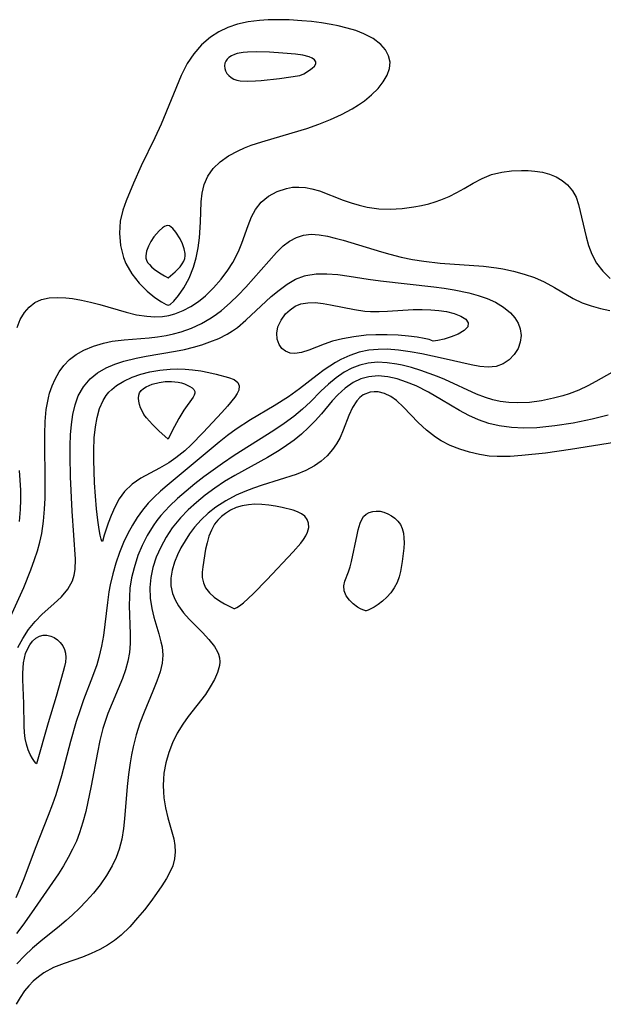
# Model space of a CAD drawing. Header units: inches. Extents: x 1073367 to 1082519, y 1569854 to 1574957.
# Tile 103 of 256: x 1075286 to 1075375, y 1573330 to 1573480. Entities that reach past the tile are written whole.
import ezdxf

# ---------------------------------------------------------------- set-up
doc = ezdxf.new("R2010")
doc.units = ezdxf.units.IN
doc.header["$MEASUREMENT"] = 0
doc.layers.add('CGG_CurvaNivelLidar_v1', color=7, linetype='Continuous', lineweight=30, true_color=0x008008)

msp = doc.modelspace()

# ---------------------------------------------------------------- linework, layer by layer
at = {"layer": 'CGG_CurvaNivelLidar_v1'}
for points in [[(1075308.5, 1573436.5521, 67), (1075308.8179, 1573436.671, 67), (1075309.3579, 1573437.1652, 67), (1075310.0549, 1573437.9901, 67), (1075310.8681, 1573439.174, 67), (1075311.6688, 1573440.6351, 67), (1075312.3592, 1573442.3243, 67), (1075312.7631, 1573443.7544, 67), (1075313.052, 1573445.2553, 67), (1075313.2453, 1573446.7885, 67), (1075313.4081, 1573449.1294, 67), (1075313.521, 1573452.2436, 67), (1075313.6519, 1573453.5405, 67), (1075313.9911, 1573454.8929, 67), (1075314.5497, 1573456.155, 67), (1075315.3339, 1573457.2934, 67), (1075316.4087, 1573458.3312, 67), (1075317.6877, 1573459.2235, 67), (1075319.1197, 1573459.9955, 67), (1075320.0915, 1573460.4314, 67), (1075321.1016, 1573460.8295, 67), (1075322.7095, 1573461.3785, 67), (1075328.688, 1573463.1168, 67), (1075329.5789, 1573463.3931, 67), (1075331.414, 1573464.0326, 67), (1075333.1665, 1573464.7332, 67), (1075334.8613, 1573465.5097, 67), (1075336.4719, 1573466.3711, 67), (1075337.4198, 1573466.9576, 67), (1075338.3125, 1573467.5836, 67), (1075339.4187, 1573468.4957, 67), (1075340.3852, 1573469.466, 67), (1075341.1855, 1573470.4796, 67), (1075341.7602, 1573471.4709, 67), (1075342.1172, 1573472.4705, 67), (1075342.2115, 1573473.4591, 67), (1075342.0048, 1573474.4184, 67), (1075341.5266, 1573475.3238, 67), (1075340.8138, 1573476.1497, 67), (1075339.6502, 1573477.0321, 67), (1075338.2459, 1573477.7643, 67), (1075337.0144, 1573478.2411, 67), (1075335.6984, 1573478.6412, 67), (1075334.3186, 1573478.9727, 67), (1075333.2582, 1573479.1794, 67), (1075331.7931, 1573479.4156, 67), (1075330.3032, 1573479.6066, 67), (1075328.7986, 1573479.7527, 67), (1075326.908, 1573479.8686, 67), (1075325.0242, 1573479.9054, 67), (1075323.6995, 1573479.877, 67), (1075322.3923, 1573479.7946, 67), (1075320.6793, 1573479.5802, 67), (1075319.0284, 1573479.2153, 67), (1075317.5654, 1573478.7103, 67), (1075316.1885, 1573478.0484, 67), (1075314.9153, 1573477.2324, 67), (1075313.572, 1573476.0756, 67), (1075312.4014, 1573474.74, 67), (1075311.4127, 1573473.2546, 67), (1075310.9372, 1573472.3558, 67), (1075310.5016, 1573471.4227, 67), (1075307.4336, 1573464.0445, 67), (1075306.4706, 1573461.966, 67), (1075304.4199, 1573457.7195, 67), (1075303.2352, 1573455.0832, 67), (1075302.1016, 1573452.368, 67), (1075301.5904, 1573450.9646, 67), (1075301.2131, 1573449.2896, 67), (1075301.0912, 1573447.4823, 67), (1075301.2502, 1573445.6271, 67), (1075301.7127, 1573443.807, 67), (1075302.0928, 1573442.8703, 67), (1075303.0053, 1573441.2849, 67), (1075304.1129, 1573439.8786, 67), (1075305.3, 1573438.6844, 67), (1075306.4523, 1573437.7336, 67), (1075307.4675, 1573437.0424, 67), (1075308.1936, 1573436.6428, 67)], [(1075328.5, 1573471.4285, 67.5), (1075329.1271, 1573471.702, 67.5), (1075329.9914, 1573472.2138, 67.5), (1075330.4042, 1573472.5255, 67.5), (1075330.7341, 1573472.8529, 67.5), (1075330.9266, 1573473.1793, 67.5), (1075330.9321, 1573473.5098, 67.5), (1075330.7439, 1573473.8073, 67.5), (1075330.3989, 1573474.0599, 67.5), (1075329.9375, 1573474.2561, 67.5), (1075328.9414, 1573474.5021, 67.5), (1075327.8729, 1573474.6663, 67.5), (1075325.9352, 1573474.8431, 67.5), (1075323.8947, 1573474.9562, 67.5), (1075321.8599, 1573475.0091, 67.5), (1075320.5398, 1573474.9781, 67.5), (1075319.9047, 1573474.9257, 67.5), (1075318.9811, 1573474.7662, 67.5), (1075318.5579, 1573474.6359, 67.5), (1075318.1001, 1573474.4234, 67.5), (1075317.7078, 1573474.1498, 67.5), (1075317.4564, 1573473.894, 67.5), (1075317.262, 1573473.6084, 67.5), (1075317.1322, 1573473.2993, 67.5), (1075317.071, 1573472.9117, 67.5), (1075317.1039, 1573472.5158, 67.5), (1075317.2252, 1573472.1283, 67.5), (1075317.439, 1573471.7535, 67.5), (1075317.7294, 1573471.4148, 67.5), (1075318.0841, 1573471.123, 67.5), (1075318.4955, 1573470.8922, 67.5), (1075318.9485, 1573470.7363, 67.5), (1075319.4407, 1573470.6399, 67.5), (1075320.5069, 1573470.5727, 67.5), (1075321.7907, 1573470.6167, 67.5), (1075322.6262, 1573470.6827, 67.5), (1075325.4024, 1573470.9875, 67.5)], [(1075308.5, 1573440.7, 67.5), (1075309.5887, 1573441.6103, 67.5), (1075310.3146, 1573442.3809, 67.5), (1075310.6337, 1573442.8035, 67.5), (1075310.8887, 1573443.2322, 67.5), (1075311.053, 1573443.6526, 67.5), (1075311.1072, 1573444.0273, 67.5), (1075311.0881, 1573444.3861, 67.5), (1075310.9401, 1573445.1179, 67.5), (1075310.6838, 1573445.8467, 67.5), (1075310.3147, 1573446.5962, 67.5), (1075309.6613, 1573447.6283, 67.5), (1075309.1912, 1573448.1978, 67.5), (1075308.9484, 1573448.418, 67.5), (1075308.6997, 1573448.5738, 67.5), (1075308.4443, 1573448.643, 67.5), (1075308.1869, 1573448.6093, 67.5), (1075307.9238, 1573448.4922, 67.5), (1075307.6573, 1573448.3129, 67.5), (1075307.1215, 1573447.8279, 67.5), (1075306.3438, 1573446.9188, 67.5), (1075305.8811, 1573446.241, 67.5), (1075305.5006, 1573445.5094, 67.5), (1075305.223, 1573444.7611, 67.5), (1075305.1344, 1573444.3904, 67.5), (1075305.0924, 1573444.0275, 67.5), (1075305.113, 1573443.677, 67.5), (1075305.2027, 1573443.3658, 67.5), (1075305.3842, 1573443.0422, 67.5), (1075305.6509, 1573442.7058, 67.5), (1075305.9826, 1573442.3674, 67.5), (1075306.359, 1573442.0376, 67.5), (1075307.1662, 1573441.4457, 67.5), (1075307.9528, 1573440.9786, 67.5)], [(1075348.5, 1573431.1578, 65), (1075348.4327, 1573431.2255, 65), (1075348.1538, 1573431.3195, 65), (1075347.4158, 1573431.4878, 65), (1075346.3459, 1573431.6703, 65), (1075345.0098, 1573431.8431, 65), (1075343.4719, 1573431.9819, 65), (1075341.7959, 1573432.062, 65), (1075340.0457, 1573432.0575, 65), (1075338.5771, 1573431.9705, 65), (1075336.7339, 1573431.7513, 65), (1075335.0119, 1573431.4362, 65), (1075333.4891, 1573431.0538, 65), (1075332.2132, 1573430.6335, 65), (1075329.8638, 1573429.7121, 65), (1075328.7736, 1573429.3347, 65), (1075327.7552, 1573429.1803, 65), (1075327.0184, 1573429.279, 65), (1075326.3481, 1573429.5548, 65), (1075325.7778, 1573429.9835, 65), (1075325.346, 1573430.5485, 65), (1075325.0568, 1573431.376, 65), (1075325.0063, 1573432.3063, 65), (1075325.1893, 1573433.2699, 65), (1075325.6494, 1573434.2814, 65), (1075326.3354, 1573435.2059, 65), (1075327.0204, 1573435.8486, 65), (1075327.807, 1573436.37, 65), (1075328.6851, 1573436.7341, 65), (1075329.7332, 1573436.9219, 65), (1075330.8572, 1573436.9314, 65), (1075332.0357, 1573436.8105, 65), (1075333.189, 1573436.6129, 65), (1075336.7896, 1573435.8789, 65), (1075338.3983, 1573435.6549, 65), (1075339.2492, 1573435.5946, 65), (1075340.5379, 1573435.5769, 65), (1075341.8334, 1573435.6229, 65), (1075345.7265, 1573435.8627, 65), (1075347.08, 1573435.885, 65), (1075348.412, 1573435.8424, 65), (1075349.6183, 1573435.7354, 65), (1075350.776, 1573435.5594, 65), (1075351.9693, 1573435.2812, 65), (1075352.9878, 1573434.8872, 65), (1075353.7294, 1573434.3949, 65), (1075354.1022, 1573433.8399, 65), (1075354.0234, 1573433.2579, 65), (1075353.4748, 1573432.6886, 65), (1075352.5865, 1573432.1624, 65), (1075351.5182, 1573431.7126, 65), (1075350.4241, 1573431.3702, 65), (1075349.455, 1573431.161, 65), (1075348.7872, 1573431.0968, 65)], [(1075298.5, 1573400.6674, 65), (1075298.4349, 1573400.7262, 65), (1075298.3274, 1573401.0202, 65), (1075298.1819, 1573401.5933, 65), (1075298.016, 1573402.4537, 65), (1075297.8048, 1573403.8806, 65), (1075297.6107, 1573405.5943, 65), (1075297.4447, 1573407.5158, 65), (1075297.3152, 1573409.5657, 65), (1075297.2035, 1573413.0467, 65), (1075297.2056, 1573414.4584, 65), (1075297.2756, 1573416.3777, 65), (1075297.4388, 1573418.0624, 65), (1075297.7066, 1573419.5022, 65), (1075298.0922, 1573420.8468, 65), (1075298.6296, 1573422.0793, 65), (1075299.0871, 1573422.8125, 65), (1075299.4927, 1573423.3124, 65), (1075299.9218, 1573423.7408, 65), (1075300.6621, 1573424.3291, 65), (1075301.7844, 1573425.0136, 65), (1075303.0157, 1573425.5883, 65), (1075304.3284, 1573426.0581, 65), (1075305.701, 1573426.4197, 65), (1075307.2414, 1573426.6839, 65), (1075308.806, 1573426.8252, 65), (1075309.9454, 1573426.8562, 65), (1075311.0747, 1573426.8285, 65), (1075312.1835, 1573426.7413, 65), (1075313.4531, 1573426.5635, 65), (1075314.6651, 1573426.329, 65), (1075315.8024, 1573426.0651, 65), (1075317.6813, 1573425.5586, 65), (1075318.5336, 1573425.2407, 65), (1075319.0985, 1573424.8139, 65), (1075319.3034, 1573424.281, 65), (1075319.2272, 1573423.6422, 65), (1075318.9905, 1573423.121, 65), (1075318.6283, 1573422.5684, 65), (1075317.5365, 1573421.2296, 65), (1075316.6508, 1573420.244, 65), (1075313.8101, 1573417.1884, 65), (1075312.0003, 1573415.3227, 65), (1075311.0469, 1573414.441, 65), (1075309.6684, 1573413.3358, 65), (1075308.5794, 1573412.5905, 65), (1075307.2056, 1573411.7974, 65), (1075305.7644, 1573411.04, 65), (1075304.3686, 1573410.2615, 65), (1075303.0404, 1573409.3583, 65), (1075301.8807, 1573408.2598, 65), (1075301.0608, 1573407.1206, 65), (1075300.3958, 1573405.8777, 65), (1075299.85, 1573404.6151, 65), (1075299.395, 1573403.4139, 65), (1075298.7678, 1573401.602, 65)], [(1075308.5, 1573416.1859, 64.5), (1075307.098, 1573417.4513, 64.5), (1075306.1116, 1573418.4179, 64.5), (1075305.1916, 1573419.457, 64.5), (1075304.823, 1573419.9647, 64.5), (1075304.5277, 1573420.4835, 64.5), (1075304.3175, 1573420.976, 64.5), (1075304.1552, 1573421.4694, 64.5), (1075304.0449, 1573421.9545, 64.5), (1075303.9966, 1573422.421, 64.5), (1075304.0263, 1573422.8577, 64.5), (1075304.1572, 1573423.2504, 64.5), (1075304.4018, 1573423.582, 64.5), (1075304.7394, 1573423.8683, 64.5), (1075305.1442, 1573424.1186, 64.5), (1075305.5975, 1573424.3385, 64.5), (1075306.0856, 1573424.5298, 64.5), (1075307.1312, 1573424.8189, 64.5), (1075308.0505, 1573424.9454, 64.5), (1075309.0216, 1573424.9689, 64.5), (1075310.01, 1573424.8665, 64.5), (1075310.5053, 1573424.751, 64.5), (1075310.9755, 1573424.5987, 64.5), (1075311.4127, 1573424.4173, 64.5), (1075311.8058, 1573424.2115, 64.5), (1075312.1387, 1573423.9835, 64.5), (1075312.3897, 1573423.7332, 64.5), (1075312.5293, 1573423.4581, 64.5), (1075312.5365, 1573423.1759, 64.5), (1075312.4438, 1573422.8728, 64.5), (1075312.2766, 1573422.5523, 64.5), (1075310.8894, 1573420.5853, 64.5), (1075310.1476, 1573419.3412, 64.5), (1075309.1222, 1573417.4478, 64.5)], [(1075318.5, 1573390.48, 67.5), (1075318.6182, 1573390.468, 67.5), (1075318.9177, 1573390.6018, 67.5), (1075319.3587, 1573390.8785, 67.5), (1075319.9704, 1573391.3551, 67.5), (1075320.6777, 1573391.9886, 67.5), (1075321.4577, 1573392.7459, 67.5), (1075323.4743, 1573394.8216, 67.5), (1075327.5038, 1573399.0562, 67.5), (1075328.6504, 1573400.3848, 67.5), (1075329.0651, 1573400.9488, 67.5), (1075329.4133, 1573401.5113, 67.5), (1075329.6762, 1573402.0721, 67.5), (1075329.8543, 1573402.7574, 67.5), (1075329.8469, 1573403.4134, 67.5), (1075329.641, 1573403.9977, 67.5), (1075329.253, 1573404.5006, 67.5), (1075328.7674, 1573404.8631, 67.5), (1075328.1784, 1573405.153, 67.5), (1075327.5159, 1573405.385, 67.5), (1075325.8271, 1573405.8075, 67.5), (1075324.8146, 1573406.0049, 67.5), (1075323.7768, 1573406.1643, 67.5), (1075322.7276, 1573406.2702, 67.5), (1075321.6794, 1573406.3003, 67.5), (1075320.7054, 1573406.2377, 67.5), (1075319.7563, 1573406.0783, 67.5), (1075318.8476, 1573405.8107, 67.5), (1075317.9906, 1573405.4204, 67.5), (1075317.1986, 1573404.9216, 67.5), (1075316.5903, 1573404.4286, 67.5), (1075316.0428, 1573403.8741, 67.5), (1075315.5673, 1573403.2601, 67.5), (1075315.0745, 1573402.3881, 67.5), (1075314.6947, 1573401.4482, 67.5), (1075314.4055, 1573400.4675, 67.5), (1075314.193, 1573399.4694, 67.5), (1075313.7691, 1573396.82, 67.5), (1075313.6784, 1573396.0041, 67.5), (1075313.6904, 1573395.1723, 67.5), (1075313.8466, 1573394.3576, 67.5), (1075314.1854, 1573393.5919, 67.5), (1075314.7657, 1573392.8517, 67.5), (1075315.5001, 1573392.2029, 67.5), (1075316.3004, 1573391.6475, 67.5), (1075317.0811, 1573391.1896, 67.5)], [(1075338.5, 1573390.1437, 67), (1075338.3765, 1573390.1541, 67), (1075338.1004, 1573390.2505, 67), (1075337.7122, 1573390.4311, 67), (1075337.2551, 1573390.6973, 67), (1075336.6337, 1573391.1637, 67), (1075336.0458, 1573391.7495, 67), (1075335.5646, 1573392.4233, 67), (1075335.264, 1573393.1502, 67), (1075335.197, 1573393.9026, 67), (1075335.3278, 1573394.6479, 67), (1075335.8811, 1573396.0637, 67), (1075336.1333, 1573396.8078, 67), (1075336.3472, 1573397.5906, 67), (1075337.1955, 1573401.65, 67), (1075337.3813, 1573402.4106, 67), (1075337.6985, 1573403.4377, 67), (1075337.9197, 1573403.9882, 67), (1075338.2052, 1573404.4566, 67), (1075338.5908, 1573404.8203, 67), (1075339.0662, 1573405.0797, 67), (1075339.576, 1573405.2248, 67), (1075340.1244, 1573405.2767, 67), (1075340.6922, 1573405.2364, 67), (1075341.2918, 1573405.0943, 67), (1075341.8797, 1573404.8647, 67), (1075342.4413, 1573404.5612, 67), (1075342.9603, 1573404.1912, 67), (1075343.417, 1573403.7569, 67), (1075343.7873, 1573403.255, 67), (1075344.0703, 1573402.6271, 67), (1075344.2451, 1573401.9335, 67), (1075344.3347, 1573401.1939, 67), (1075344.3554, 1573400.4236, 67), (1075344.3173, 1573399.6351, 67), (1075344.0673, 1573397.6217, 67), (1075343.8242, 1573396.0822, 67), (1075343.6171, 1573395.2763, 67), (1075343.2909, 1573394.4332, 67), (1075342.8392, 1573393.5969, 67), (1075342.3119, 1573392.8632, 67), (1075341.709, 1573392.1887, 67), (1075341.0659, 1573391.5899, 67), (1075340.4177, 1573391.0824, 67), (1075339.8005, 1573390.68, 67), (1075339.2924, 1573390.409, 67), (1075338.8808, 1573390.2312, 67), (1075338.604, 1573390.1428, 67)], [(1075288.5, 1573366.8783, 65), (1075288.3918, 1573366.969, 65), (1075288.1745, 1573367.254, 65), (1075287.8836, 1573367.7079, 65), (1075287.5585, 1573368.3072, 65), (1075287.2396, 1573369.0284, 65), (1075286.9691, 1573369.8488, 65), (1075286.7845, 1573370.7258, 65), (1075286.6762, 1573371.6492, 65), (1075286.6254, 1573372.5909, 65), (1075286.5886, 1573376.0564, 65), (1075286.4143, 1573379.6917, 65), (1075286.4082, 1573380.5912, 65), (1075286.4469, 1573381.477, 65), (1075286.5283, 1573382.2187, 65), (1075286.6598, 1573382.9375, 65), (1075286.8474, 1573383.6244, 65), (1075287.1193, 1573384.3155, 65), (1075287.4637, 1573384.9413, 65), (1075287.8998, 1573385.5063, 65), (1075288.4035, 1573385.9579, 65), (1075288.9662, 1573386.2668, 65), (1075289.5164, 1573386.3994, 65), (1075290.0867, 1573386.4036, 65), (1075290.6534, 1573386.2916, 65), (1075291.1928, 1573386.0676, 65), (1075291.6843, 1573385.7333, 65), (1075292.1155, 1573385.3093, 65), (1075292.4757, 1573384.8155, 65), (1075292.7492, 1573384.2667, 65), (1075292.915, 1573383.6735, 65), (1075292.9562, 1573383.0257, 65), (1075292.8913, 1573382.3472, 65), (1075292.7513, 1573381.6443, 65), (1075292.563, 1573380.9209, 65), (1075291.4629, 1573377.1121, 65), (1075290.258, 1573373.0987, 65)]]:
    msp.add_polyline3d(points, close=True, dxfattribs=at)
for points in [[(1075285.5543, 1573433.1436, 66.5), (1075286.0317, 1573434.349, 66.5), (1075286.6657, 1573435.4171, 66.5), (1075287.4039, 1573436.2632, 66.5), (1075288.2685, 1573436.9356, 66.5), (1075289.2477, 1573437.4061, 66.5), (1075290.4, 1573437.6642, 66.5), (1075291.6477, 1573437.7254, 66.5), (1075292.97, 1573437.6516, 66.5), (1075293.9427, 1573437.5432, 66.5), (1075295.3092, 1573437.3203, 66.5), (1075296.6995, 1573437.0199, 66.5), (1075298.0978, 1573436.6517, 66.5), (1075302.1087, 1573435.462, 66.5), (1075303.6823, 1573435.0969, 66.5), (1075305.2507, 1573434.8576, 66.5), (1075306.4592, 1573434.7895, 66.5), (1075307.6504, 1573434.8451, 66.5), (1075308.5879, 1573434.9919, 66.5), (1075309.5303, 1573435.2426, 66.5), (1075310.7664, 1573435.7316, 66.5), (1075311.9521, 1573436.3663, 66.5), (1075313.0859, 1573437.1233, 66.5), (1075314.1635, 1573437.9852, 66.5), (1075315.411, 1573439.1769, 66.5), (1075316.5573, 1573440.4816, 66.5), (1075317.5909, 1573441.8785, 66.5), (1075318.3196, 1573443.0428, 66.5), (1075318.8345, 1573443.9965, 66.5), (1075319.2878, 1573444.9692, 66.5), (1075319.6864, 1573445.953, 66.5), (1075320.6405, 1573448.6678, 66.5), (1075321.1503, 1573449.9392, 66.5), (1075321.7749, 1573451.101, 66.5), (1075322.6343, 1573452.1767, 66.5), (1075323.7659, 1573453.115, 66.5), (1075325.0608, 1573453.8231, 66.5), (1075326.4726, 1573454.2895, 66.5), (1075327.4072, 1573454.4481, 66.5), (1075328.3629, 1573454.4937, 66.5), (1075329.349, 1573454.4195, 66.5), (1075330.3374, 1573454.232, 66.5), (1075331.4926, 1573453.8873, 66.5), (1075335.0778, 1573452.5143, 66.5), (1075336.329, 1573452.072, 66.5), (1075337.5292, 1573451.7103, 66.5), (1075338.7519, 1573451.4221, 66.5), (1075340.4872, 1573451.1724, 66.5), (1075342.2411, 1573451.1023, 66.5), (1075344.0521, 1573451.2118, 66.5), (1075345.8496, 1573451.4639, 66.5), (1075346.9991, 1573451.6859, 66.5), (1075348.1309, 1573451.9619, 66.5), (1075349.0524, 1573452.2398, 66.5), (1075349.9546, 1573452.5597, 66.5), (1075351.1874, 1573453.0715, 66.5), (1075352.3699, 1573453.642, 66.5), (1075353.4936, 1573454.2574, 66.5), (1075354.8378, 1573455.0651, 66.5), (1075356.1878, 1573455.802, 66.5), (1075357.6409, 1573456.3674, 66.5), (1075359.1778, 1573456.7447, 66.5), (1075360.686, 1573456.9383, 66.5), (1075362.2086, 1573457.0033, 66.5), (1075363.2262, 1573456.987, 66.5), (1075364.2291, 1573456.9112, 66.5), (1075365.3656, 1573456.7284, 66.5), (1075366.4513, 1573456.4353, 66.5), (1075367.4651, 1573456.0218, 66.5), (1075368.3838, 1573455.4786, 66.5), (1075369.1893, 1573454.8111, 66.5), (1075369.9291, 1573453.9348, 66.5), (1075370.4886, 1573452.9403, 66.5), (1075370.868, 1573451.8533, 66.5), (1075372.0044, 1573446.9119, 66.5), (1075372.3761, 1573445.5907, 66.5), (1075372.8567, 1573444.3122, 66.5), (1075373.5992, 1573442.9473, 66.5), (1075374.5463, 1573441.6967, 66.5), (1075375.6844, 1573440.5879, 66.5)], [(1075284.3147, 1573388.6546, 66), (1075286.5862, 1573393.6623, 66), (1075287.6574, 1573396.3273, 66), (1075288.2125, 1573397.9091, 66), (1075288.6272, 1573399.2224, 66), (1075288.991, 1573400.5469, 66), (1075289.288, 1573401.8861, 66), (1075289.5702, 1573403.7595, 66), (1075289.7252, 1573405.5379, 66), (1075289.7977, 1573407.2072, 66), (1075289.8133, 1573410.5705, 66), (1075289.7556, 1573415.0405, 66), (1075289.7617, 1573416.9678, 66), (1075289.8267, 1573418.8627, 66), (1075289.9894, 1573420.7083, 66), (1075290.2974, 1573422.4817, 66), (1075290.4788, 1573423.1802, 66), (1075290.8546, 1573424.2795, 66), (1075291.3201, 1573425.3232, 66), (1075291.9332, 1573426.4097, 66), (1075292.6523, 1573427.4008, 66), (1075293.4906, 1573428.2722, 66), (1075294.5355, 1573429.0559, 66), (1075295.7017, 1573429.7055, 66), (1075297.1484, 1573430.3183, 66), (1075298.6885, 1573430.7884, 66), (1075299.9885, 1573431.0565, 66), (1075301.8307, 1573431.2878, 66), (1075305.6132, 1573431.5943, 66), (1075306.9003, 1573431.7444, 66), (1075308.1789, 1573431.9467, 66), (1075309.3286, 1573432.1859, 66), (1075310.4591, 1573432.4894, 66), (1075312.0445, 1573433.0574, 66), (1075313.5715, 1573433.7702, 66), (1075315.0317, 1573434.6185, 66), (1075315.8228, 1573435.1559, 66), (1075316.5889, 1573435.7321, 66), (1075317.9463, 1573436.8922, 66), (1075319.1583, 1573438.0709, 66), (1075320.318, 1573439.301, 66), (1075324.98, 1573444.5633, 66), (1075325.9896, 1573445.535, 66), (1075326.9588, 1573446.2696, 66), (1075327.9857, 1573446.8327, 66), (1075329.0697, 1573447.1878, 66), (1075330.24, 1573447.3094, 66), (1075331.4639, 1573447.2307, 66), (1075332.7357, 1573447.0082, 66), (1075333.8965, 1573446.7295, 66), (1075335.0862, 1573446.3974, 66), (1075340.9176, 1573444.6289, 66), (1075342.2055, 1573444.2756, 66), (1075343.906, 1573443.8603, 66), (1075345.6263, 1573443.5046, 66), (1075347.3617, 1573443.2165, 66), (1075349.8554, 1573442.9275, 66), (1075356.3964, 1573442.465, 66), (1075358.3969, 1573442.216, 66), (1075359.3386, 1573442.0518, 66), (1075360.9858, 1573441.6961, 66), (1075362.5954, 1573441.2567, 66), (1075364.1545, 1573440.7248, 66), (1075365.6469, 1573440.0863, 66), (1075367.2254, 1573439.2438, 66), (1075370.0613, 1573437.5828, 66), (1075371.4156, 1573436.9203, 66), (1075372.7658, 1573436.4303, 66), (1075374.1739, 1573436.0484, 66), (1075375.6202, 1573435.7354, 66)], [(1075285.6837, 1573384.5522, 65.5), (1075286.4178, 1573385.9345, 65.5), (1075287.2989, 1573387.2796, 65.5), (1075288.2777, 1573388.5082, 65.5), (1075289.3346, 1573389.6042, 65.5), (1075291.1438, 1573391.1628, 65.5), (1075292.287, 1573392.2343, 65.5), (1075293.266, 1573393.4006, 65.5), (1075293.9816, 1573394.696, 65.5), (1075294.239, 1573395.5255, 65.5), (1075294.3846, 1573396.4028, 65.5), (1075294.4305, 1573397.9636, 65.5), (1075293.9311, 1573405.2645, 65.5), (1075293.6667, 1573410.464, 65.5), (1075293.5987, 1573413.5998, 65.5), (1075293.6101, 1573415.2302, 65.5), (1075293.6702, 1573416.836, 65.5), (1075293.7966, 1573418.4056, 65.5), (1075294.0191, 1573419.9647, 65.5), (1075294.3557, 1573421.4123, 65.5), (1075294.8476, 1573422.7669, 65.5), (1075295.6244, 1573424.1434, 65.5), (1075296.6342, 1573425.342, 65.5), (1075297.7803, 1573426.2805, 65.5), (1075299.0866, 1573427.0451, 65.5), (1075300.3926, 1573427.6011, 65.5), (1075301.7796, 1573428.0467, 65.5), (1075303.6192, 1573428.4922, 65.5), (1075305.1342, 1573428.7853, 65.5), (1075309.6152, 1573429.5579, 65.5), (1075311.0012, 1573429.8368, 65.5), (1075312.3629, 1573430.1665, 65.5), (1075313.6245, 1573430.541, 65.5), (1075314.8523, 1573430.9694, 65.5), (1075316.1819, 1573431.5082, 65.5), (1075317.4471, 1573432.132, 65.5), (1075318.2667, 1573432.6231, 65.5), (1075319.0427, 1573433.1686, 65.5), (1075320.3258, 1573434.2549, 65.5), (1075324.1488, 1573437.8457, 65.5), (1075325.3449, 1573438.8493, 65.5), (1075326.582, 1573439.744, 65.5), (1075327.8715, 1573440.4824, 65.5), (1075329.2277, 1573441.0069, 65.5), (1075329.441, 1573441.0638, 65.5), (1075330.9828, 1573441.302, 65.5), (1075332.5975, 1573441.3177, 65.5), (1075334.2691, 1573441.1806, 65.5), (1075335.9861, 1573440.949, 65.5), (1075338.8665, 1573440.505, 65.5), (1075340.7394, 1573440.2598, 65.5), (1075348.8782, 1573439.337, 65.5), (1075350.4374, 1573439.121, 65.5), (1075351.9758, 1573438.8675, 65.5), (1075354.1786, 1573438.4089, 65.5), (1075355.6033, 1573438.0199, 65.5), (1075356.9575, 1573437.5513, 65.5), (1075358.218, 1573436.991, 65.5), (1075359.4665, 1573436.2516, 65.5), (1075360.5247, 1573435.3843, 65.5), (1075361.1853, 1573434.6237, 65.5), (1075361.6845, 1573433.8032, 65.5), (1075362.0018, 1573432.9402, 65.5), (1075362.1207, 1573431.9336, 65.5), (1075362.0044, 1573430.9326, 65.5), (1075361.6751, 1573429.9774, 65.5), (1075361.0991, 1573429.0408, 65.5), (1075360.333, 1573428.2421, 65.5), (1075359.4109, 1573427.6231, 65.5), (1075358.3558, 1573427.2345, 65.5), (1075357.1228, 1573427.1149, 65.5), (1075355.857, 1573427.2257, 65.5), (1075354.5171, 1573427.4792, 65.5), (1075350.2784, 1573428.4517, 65.5), (1075347.0469, 1573429.1524, 65.5), (1075345.2695, 1573429.4815, 65.5), (1075343.5206, 1573429.7179, 65.5), (1075341.7857, 1573429.8413, 65.5), (1075340.3856, 1573429.8366, 65.5), (1075339.0124, 1573429.7066, 65.5), (1075337.5466, 1573429.3921, 65.5), (1075336.1258, 1573428.915, 65.5), (1075334.7551, 1573428.298, 65.5), (1075333.9388, 1573427.8538, 65.5), (1075333.0603, 1573427.3043, 65.5), (1075332.204, 1573426.7081, 65.5), (1075331.1164, 1573425.892, 65.5), (1075328.4493, 1573423.8157, 65.5), (1075326.7732, 1573422.6346, 65.5), (1075324.6002, 1573421.2787, 65.5), (1075321.0364, 1573419.1448, 65.5), (1075318.8412, 1573417.6996, 65.5), (1075317.5392, 1573416.7432, 65.5), (1075316.2732, 1573415.74, 65.5), (1075308.3405, 1573409.1334, 65.5), (1075307.3479, 1573408.277, 65.5), (1075306.3903, 1573407.3981, 65.5), (1075305.4869, 1573406.4749, 65.5), (1075304.6025, 1573405.4247, 65.5), (1075303.7949, 1573404.3099, 65.5), (1075303.059, 1573403.1402, 65.5), (1075302.3552, 1573401.851, 65.5), (1075301.7247, 1573400.5171, 65.5), (1075301.0948, 1573398.9583, 65.5), (1075300.5493, 1573397.3623, 65.5), (1075300.085, 1573395.7381, 65.5), (1075299.7047, 1573394.0921, 65.5), (1075299.5077, 1573393.023, 65.5), (1075299.2643, 1573391.3616, 65.5), (1075298.6566, 1573386.3876, 65.5), (1075298.3883, 1573384.7643, 65.5), (1075297.9882, 1573383.0462, 65.5), (1075297.6469, 1573381.9272, 65.5), (1075297.0168, 1573380.1505, 65.5), (1075295.6454, 1573376.5808, 65.5), (1075295.0643, 1573374.9481, 65.5), (1075294.5276, 1573373.2908, 65.5), (1075293.6705, 1573370.269, 65.5), (1075292.2751, 1573365.0528, 65.5), (1075291.4107, 1573362.1788, 65.5), (1075290.9338, 1573360.7765, 65.5), (1075290.2913, 1573359.0561, 65.5), (1075288.308, 1573354.0179, 65.5), (1075286.5737, 1573349.4209, 65.5), (1075285.9838, 1573347.961, 65.5), (1075285.3607, 1573346.5244, 65.5)], [(1075375.8952, 1573426.3127, 66), (1075373.4908, 1573424.9461, 66), (1075372.2709, 1573424.2945, 66), (1075370.881, 1573423.6547, 66), (1075369.4478, 1573423.1042, 66), (1075368.479, 1573422.7894, 66), (1075367.0383, 1573422.3979, 66), (1075365.2154, 1573422.0217, 66), (1075363.3839, 1573421.7798, 66), (1075361.5577, 1573421.6937, 66), (1075360.2415, 1573421.7474, 66), (1075358.9417, 1573421.9146, 66), (1075357.8171, 1573422.1651, 66), (1075356.7124, 1573422.5052, 66), (1075355.3265, 1573423.0503, 66), (1075350.5515, 1573425.2588, 66), (1075349.4452, 1573425.7117, 66), (1075346.9104, 1573426.6228, 66), (1075345.4895, 1573427.0585, 66), (1075344.0702, 1573427.4228, 66), (1075343.2578, 1573427.5916, 66), (1075341.7738, 1573427.8043, 66), (1075340.3112, 1573427.867, 66), (1075338.8826, 1573427.7453, 66), (1075337.6217, 1573427.4473, 66), (1075336.407, 1573426.9837, 66), (1075335.2463, 1573426.3717, 66), (1075334.0144, 1573425.5276, 66), (1075332.8451, 1573424.5573, 66), (1075331.7233, 1573423.5008, 66), (1075330.1085, 1573421.8789, 66), (1075328.8962, 1573420.7425, 66), (1075327.6084, 1573419.6601, 66), (1075326.1179, 1573418.5588, 66), (1075324.5606, 1573417.5146, 66), (1075318.5454, 1573413.7085, 66), (1075316.7326, 1573412.4864, 66), (1075315.3151, 1573411.4875, 66), (1075313.9209, 1573410.4626, 66), (1075312.5571, 1573409.4093, 66), (1075311.2194, 1573408.3131, 66), (1075309.9307, 1573407.1826, 66), (1075308.7032, 1573406.0145, 66), (1075307.4115, 1573404.6236, 66), (1075306.7867, 1573403.8377, 66), (1075306.2076, 1573403.019, 66), (1075305.3287, 1573401.5742, 66), (1075304.5652, 1573400.0651, 66), (1075303.915, 1573398.506, 66), (1075303.3146, 1573396.6692, 66), (1075302.9425, 1573395.1159, 66), (1075302.7007, 1573393.5455, 66), (1075302.6071, 1573392.2506, 66), (1075302.5853, 1573390.953, 66), (1075302.7175, 1573386.5567, 66), (1075302.7219, 1573385.1606, 66), (1075302.6204, 1573383.7828, 66), (1075302.3763, 1573382.4545, 66), (1075302.0082, 1573381.139, 66), (1075301.5474, 1573379.8321, 66), (1075299.3585, 1573374.5493, 66), (1075299.0289, 1573373.6388, 66), (1075298.5905, 1573372.2346, 66), (1075298.1334, 1573370.429, 66), (1075297.7485, 1573368.5909, 66), (1075296.8073, 1573363.5237, 66), (1075295.9782, 1573359.6578, 66), (1075295.5522, 1573358.0137, 66), (1075295.044, 1573356.4025, 66), (1075294.5524, 1573355.1336, 66), (1075293.9865, 1573353.8966, 66), (1075293.3182, 1573352.6355, 66), (1075292.5887, 1573351.4034, 66), (1075291.8144, 1573350.1926, 66), (1075287.7537, 1573344.2581, 66), (1075286.407, 1573342.3915, 66), (1075285.4328, 1573341.132, 66)], [(1075375.3596, 1573419.8516, 66.5), (1075372.9101, 1573419.2451, 66.5), (1075370.0487, 1573418.6466, 66.5), (1075367.2399, 1573418.1997, 66.5), (1075365.8655, 1573418.0422, 66.5), (1075364.497, 1573417.9327, 66.5), (1075362.5565, 1573417.8743, 66.5), (1075360.6555, 1573417.9513, 66.5), (1075358.7909, 1573418.2024, 66.5), (1075357.2061, 1573418.5935, 66.5), (1075355.662, 1573419.1324, 66.5), (1075354.1636, 1573419.8015, 66.5), (1075352.77, 1573420.5499, 66.5), (1075350.0519, 1573422.1912, 66.5), (1075348.0569, 1573423.3459, 66.5), (1075346.1638, 1573424.2799, 66.5), (1075344.7284, 1573424.8704, 66.5), (1075343.2917, 1573425.3407, 66.5), (1075341.8635, 1573425.6598, 66.5), (1075340.4077, 1573425.791, 66.5), (1075338.9945, 1573425.6813, 66.5), (1075337.7637, 1573425.3422, 66.5), (1075336.6022, 1573424.7899, 66.5), (1075335.3945, 1573423.9464, 66.5), (1075334.2811, 1573422.9179, 66.5), (1075333.4443, 1573421.995, 66.5), (1075331.789, 1573420.0272, 66.5), (1075330.8403, 1573418.9748, 66.5), (1075329.8316, 1573417.9496, 66.5), (1075328.7635, 1573416.9642, 66.5), (1075327.634, 1573416.0324, 66.5), (1075325.9876, 1573414.8552, 66.5), (1075325.1199, 1573414.2972, 66.5), (1075323.594, 1573413.3893, 66.5), (1075318.6318, 1573410.692, 66.5), (1075317.0769, 1573409.7583, 66.5), (1075315.5675, 1573408.7505, 66.5), (1075314.1109, 1573407.6733, 66.5), (1075312.7928, 1573406.5917, 66.5), (1075311.5426, 1573405.449, 66.5), (1075310.3753, 1573404.2425, 66.5), (1075309.1193, 1573402.7059, 66.5), (1075308.1773, 1573401.2869, 66.5), (1075307.3698, 1573399.8036, 66.5), (1075306.7, 1573398.273, 66.5), (1075306.1817, 1573396.7085, 66.5), (1075305.8486, 1573395.1881, 66.5), (1075305.6985, 1573393.6594, 66.5), (1075305.7564, 1573392.0571, 66.5), (1075305.9999, 1573390.4788, 66.5), (1075306.3169, 1573389.1695, 66.5), (1075307.0649, 1573386.6457, 66.5), (1075307.4003, 1573385.4333, 66.5), (1075307.5745, 1573384.6457, 66.5), (1075307.708, 1573383.3972, 66.5), (1075307.6051, 1573382.1499, 66.5), (1075307.3018, 1573380.8802, 66.5), (1075306.8022, 1573379.4124, 66.5), (1075306.196, 1573377.9069, 66.5), (1075304.8356, 1573374.7344, 66.5), (1075304.1863, 1573373.0532, 66.5), (1075303.6275, 1573371.2885, 66.5), (1075303.1723, 1573369.4741, 66.5), (1075302.9239, 1573368.2499, 66.5), (1075302.7113, 1573367.0139, 66.5), (1075302.4599, 1573365.2415, 66.5), (1075302.2666, 1573363.4619, 66.5), (1075301.8662, 1573358.5128, 66.5), (1075301.6963, 1573357.0432, 66.5), (1075301.4457, 1573355.4592, 66.5), (1075301.0731, 1573353.9229, 66.5), (1075300.6058, 1573352.6298, 66.5), (1075300.0131, 1573351.3811, 66.5), (1075299.1429, 1573349.9105, 66.5), (1075298.1459, 1573348.4961, 66.5), (1075297.1344, 1573347.2319, 66.5), (1075296.0525, 1573346.0105, 66.5), (1075295.0408, 1573344.9643, 66.5), (1075293.9854, 1573343.9568, 66.5), (1075292.9931, 1573343.0776, 66.5), (1075291.9772, 1573342.227, 66.5), (1075289.1577, 1573339.97, 66.5), (1075287.9008, 1573338.8725, 66.5), (1075286.6842, 1573337.7198, 66.5), (1075285.501, 1573336.5256, 66.5)], [(1075380.0961, 1573416.2882, 67), (1075369.6442, 1573414.6292, 67), (1075365.8251, 1573414.0903, 67), (1075362.2331, 1573413.7082, 67), (1075360.4849, 1573413.5853, 67), (1075359.2994, 1573413.5405, 67), (1075358.497, 1573413.5442, 67), (1075357.2617, 1573413.6322, 67), (1075355.7958, 1573413.8734, 67), (1075354.2879, 1573414.2234, 67), (1075352.8012, 1573414.6693, 67), (1075351.3586, 1573415.2278, 67), (1075349.9863, 1573415.9222, 67), (1075349.1142, 1573416.4777, 67), (1075347.7345, 1573417.5461, 67), (1075346.4652, 1573418.7158, 67), (1075344.2615, 1573421.0524, 67), (1075343.2146, 1573422.0467, 67), (1075342.3095, 1573422.6746, 67), (1075341.361, 1573423.122, 67), (1075340.3994, 1573423.3665, 67), (1075339.777, 1573423.4023, 67), (1075339.1725, 1573423.3298, 67), (1075338.1504, 1573422.9075, 67), (1075337.6382, 1573422.5183, 67), (1075337.1771, 1573422.035, 67), (1075336.4945, 1573421.0056, 67), (1075335.9396, 1573419.8119, 67), (1075335.112, 1573417.5656, 67), (1075334.6213, 1573416.4361, 67), (1075334.0939, 1573415.4993, 67), (1075333.4678, 1573414.6056, 67), (1075332.6694, 1573413.6805, 67), (1075331.7657, 1573412.8448, 67), (1075330.7563, 1573412.1233, 67), (1075329.4035, 1573411.4234, 67), (1075327.9346, 1573410.8492, 67), (1075322.7882, 1573409.1815, 67), (1075321.4493, 1573408.7317, 67), (1075320.1263, 1573408.2441, 67), (1075318.836, 1573407.69, 67), (1075317.248, 1573406.8445, 67), (1075315.7536, 1573405.8592, 67), (1075314.5825, 1573404.9341, 67), (1075313.5008, 1573403.9273, 67), (1075312.5252, 1573402.8421, 67), (1075311.7588, 1573401.8171, 67), (1075311.0683, 1573400.7533, 67), (1075310.4511, 1573399.6931, 67), (1075309.9052, 1573398.6184, 67), (1075309.4538, 1573397.5304, 67), (1075309.0936, 1573396.3091, 67), (1075308.9081, 1573395.0866, 67), (1075308.923, 1573393.9278, 67), (1075309.166, 1573392.7414, 67), (1075309.5465, 1573391.7751, 67), (1075310.065, 1573390.8567, 67), (1075310.836, 1573389.8225, 67), (1075311.7148, 1573388.8451, 67), (1075313.7112, 1573386.8308, 67), (1075314.6995, 1573385.7695, 67), (1075315.5306, 1573384.7105, 67), (1075316.0052, 1573383.8973, 67), (1075316.1494, 1573383.5565, 67), (1075316.3034, 1573382.9899, 67), (1075316.3474, 1573382.3804, 67), (1075316.2901, 1573381.8098, 67), (1075316.0051, 1573380.758, 67), (1075315.5293, 1573379.6662, 67), (1075314.9015, 1573378.5514, 67), (1075314.152, 1573377.4291, 67), (1075311.5637, 1573374.0792, 67), (1075310.7193, 1573372.9025, 67), (1075309.8751, 1573371.532, 67), (1075309.1646, 1573370.0898, 67), (1075308.5909, 1573368.5864, 67), (1075308.1556, 1573367.0406, 67), (1075307.8684, 1573365.4685, 67), (1075307.7744, 1573364.5287, 67), (1075307.7404, 1573363.5886, 67), (1075307.7685, 1573362.6391, 67), (1075307.8553, 1573361.6973, 67), (1075308.107, 1573360.1761, 67), (1075308.4531, 1573358.6973, 67), (1075309.3399, 1573355.4711, 67), (1075309.523, 1573354.4799, 67), (1075309.5866, 1573353.5001, 67), (1075309.4814, 1573352.4355, 67), (1075309.1971, 1573351.4009, 67), (1075308.7708, 1573350.44, 67), (1075308.2362, 1573349.4872, 67), (1075307.5187, 1573348.3394, 67), (1075306.7285, 1573347.1705, 67), (1075305.8764, 1573345.9963, 67), (1075304.8897, 1573344.7295, 67), (1075303.8589, 1573343.4834, 67), (1075302.6587, 1573342.1299, 67), (1075301.3682, 1573340.8776, 67), (1075300.3463, 1573340.0655, 67), (1075299.2593, 1573339.3373, 67), (1075298.1208, 1573338.6897, 67), (1075296.8226, 1573338.0678, 67), (1075295.4953, 1573337.5351, 67), (1075292.684, 1573336.5748, 67), (1075291.0987, 1573335.9294, 67), (1075289.614, 1573335.1207, 67), (1075288.7812, 1573334.5251, 67), (1075288.0047, 1573333.855, 67), (1075287.3184, 1573333.1559, 67), (1075286.6883, 1573332.3994, 67), (1075286.0042, 1573331.4099, 67), (1075285.3905, 1573330.357, 67)], [(1075285.9287, 1573403.7076, 66.5), (1075286.0773, 1573405.5161, 66.5), (1075286.1166, 1573406.9876, 66.5), (1075286.0989, 1573408.4691, 66.5), (1075286.0325, 1573409.958, 66.5), (1075285.9231, 1573411.452, 66.5)]]:
    msp.add_polyline3d(points, dxfattribs=at)

doc.saveas('drawing.dxf')
